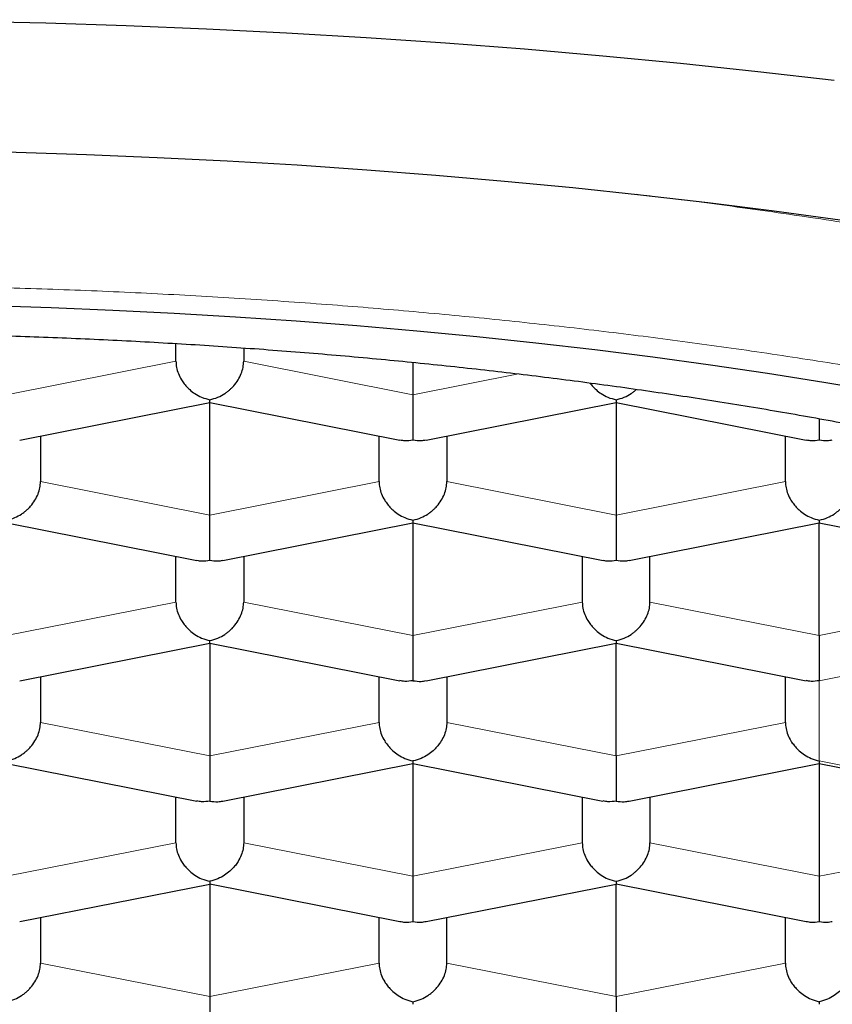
# Model space of a CAD drawing. Header units: millimetres. Extents: x 8 to 701, y 12 to 648.
# Tile 194 of 205: x 331.6 to 334.6, y 588.04 to 591.67. Entities that reach past the tile are written whole.
import ezdxf

# ---------------------------------------------------------------- set-up
doc = ezdxf.new("R2010")
doc.units = ezdxf.units.MM

msp = doc.modelspace()

# ---------------------------------------------------------------- linework, layer by layer
at = {"color": 7, "linetype": 'Continuous', "lineweight": 30}
for p, q in [((332.1735, 590.4099), (332.1735, 590.4753)), ((332.4235, 590.4591), (332.4235, 590.4099)), ((333.0485, 590.4057), (333.0485, 590.2865)), ((331.5966, 590.1192), (332.2988, 590.2578)), ((332.2985, 589.8422), (332.2985, 590.2578)), ((332.2986, 590.2578), (333.0004, 590.1192)), ((333.0966, 590.1192), (333.7984, 590.2578)), ((333.7982, 590.2578), (334.5004, 590.1192)), ((333.7985, 590.2578), (333.7985, 589.8422)), ((331.6735, 590.1344), (331.6735, 589.9656)), ((332.9235, 589.9656), (332.9235, 590.1344)), ((333.1735, 590.1344), (333.1735, 589.9656)), ((334.4235, 589.9656), (334.4235, 590.1344)), ((331.5486, 589.8135), (332.2504, 589.6749)), ((332.3466, 589.6749), (333.0484, 589.8135)), ((333.0482, 589.8135), (333.7504, 589.6749)), ((333.0485, 589.8135), (333.0485, 589.3979)), ((333.8466, 589.6749), (334.5484, 589.8135)), ((334.5482, 589.8135), (335.2504, 589.6749)), ((334.5485, 589.3979), (334.5485, 589.8135)), ((332.1735, 589.5213), (332.1735, 589.6901)), ((332.4235, 589.6901), (332.4235, 589.5213)), ((333.6735, 589.6901), (333.6735, 589.5213)), ((333.9235, 589.5213), (333.9235, 589.6901)), ((331.5966, 589.2306), (332.2988, 589.3693)), ((332.2985, 589.3692), (332.2985, 588.9536)), ((332.2986, 589.3692), (333, 589.2307)), ((333.0966, 589.2306), (333.7984, 589.3692)), ((333.7982, 589.3693), (334.5, 589.2307)), ((333.7985, 588.9536), (333.7985, 589.3692)), ((331.6735, 589.2458), (331.6735, 589.077)), ((332.9235, 589.077), (332.9235, 589.2458)), ((333.1735, 589.2458), (333.1735, 589.077)), ((334.4235, 589.077), (334.4235, 589.2458)), ((331.5482, 588.925), (332.25, 588.7864)), ((332.3466, 588.7863), (333.0484, 588.9249)), ((333.0482, 588.925), (333.75, 588.7864)), ((333.0485, 588.9249), (333.0485, 588.5093)), ((333.8466, 588.7863), (334.5484, 588.9249)), ((334.5482, 588.925), (335.2504, 588.7863)), ((334.5485, 588.9249), (334.5485, 588.5093)), ((332.1735, 588.6327), (332.1735, 588.8015)), ((332.4235, 588.8015), (332.4235, 588.6327)), ((333.6735, 588.8015), (333.6735, 588.6327)), ((333.9235, 588.8015), (333.9235, 588.6327)), ((331.5966, 588.342), (332.2984, 588.4806)), ((332.2982, 588.4807), (333.0004, 588.342)), ((332.2985, 588.4806), (332.2985, 588.065)), ((333.0966, 588.342), (333.7984, 588.4806)), ((333.7982, 588.4807), (334.5004, 588.342)), ((333.7985, 588.065), (333.7985, 588.4806)), ((331.6735, 588.3572), (331.6735, 588.1884)), ((332.9235, 588.1884), (332.9235, 588.3572)), ((333.1735, 588.1884), (333.1735, 588.3572)), ((334.4235, 588.1884), (334.4235, 588.3572))]:
    msp.add_line(p, q, dxfattribs=at)
at = {"color": 252, "linetype": 'Continuous', "lineweight": 0}
for p, q in [((331.5485, 590.2865), (332.1735, 590.4099)), ((332.4235, 590.4099), (333.0485, 590.2865)), ((333.4383, 590.3634), (333.0485, 590.2865)), ((332.2985, 589.8422), (331.6735, 589.9656)), ((332.2985, 589.8422), (332.9235, 589.9656)), ((333.1735, 589.9656), (333.7985, 589.8422)), ((334.4235, 589.9656), (333.7985, 589.8422)), ((331.5485, 589.3979), (332.1735, 589.5213)), ((332.4235, 589.5213), (333.0485, 589.3979)), ((333.6735, 589.5213), (333.0485, 589.3979)), ((333.9235, 589.5213), (334.5485, 589.3979)), ((334.5485, 589.3979), (335.1735, 589.5213)), ((334.5485, 589.231), (335.2985, 589.3791)), ((334.5485, 588.9348), (334.5485, 589.231)), ((331.6735, 589.077), (332.2985, 588.9536)), ((332.9235, 589.077), (332.2985, 588.9536)), ((333.7985, 588.9536), (333.1735, 589.077)), ((333.7985, 588.9536), (334.4235, 589.077)), ((335.2985, 588.7867), (334.5485, 588.9348)), ((331.5485, 588.5093), (332.1735, 588.6327)), ((333.0485, 588.5093), (332.4235, 588.6327)), ((333.6735, 588.6327), (333.0485, 588.5093)), ((333.9235, 588.6327), (334.5485, 588.5093)), ((335.1735, 588.6327), (334.5485, 588.5093)), ((331.6735, 588.1884), (332.2985, 588.065)), ((332.2985, 588.065), (332.9235, 588.1884)), ((333.1735, 588.1884), (333.7985, 588.065)), ((333.7985, 588.065), (334.4235, 588.1884))]:
    msp.add_line(p, q, dxfattribs=at)
at = {"color": 7, "linetype": 'Continuous', "lineweight": 30, "flags": 128}
for points in [[(329.3105, 591.6372), (329.6069, 591.6492), (329.9041, 591.6585), (330.2019, 591.6652), (330.5001, 591.6692), (330.7985, 591.6705), (331.0969, 591.6692), (331.3952, 591.6652), (331.693, 591.6585), (331.9901, 591.6492), (332.2865, 591.6372), (332.5819, 591.6225), (332.876, 591.6052), (333.1687, 591.5853), (333.4598, 591.5628), (333.7491, 591.5377), (334.0363, 591.51), (334.3213, 591.4797), (334.6039, 591.4469)], [(329.2342, 591.1496), (329.4933, 591.1624), (329.7532, 591.173), (330.0139, 591.1811), (330.2752, 591.187), (330.5368, 591.1905), (330.7985, 591.1917), (331.0603, 591.1905), (331.3219, 591.187), (331.5831, 591.1811), (331.8438, 591.173), (332.1038, 591.1624), (332.3629, 591.1496), (332.6209, 591.1344), (332.8776, 591.1169), (333.133, 591.0972), (333.3867, 591.0751), (333.6387, 591.0508), (333.8887, 591.0243), (334.1366, 590.9955), (334.3822, 590.9645), (334.6254, 590.9313)], [(334.7709, 590.297), (334.5655, 590.3317), (334.3575, 590.3645), (334.147, 590.3954), (333.9342, 590.4244), (333.7193, 590.4516), (333.5024, 590.4767), (333.2837, 590.5), (333.0632, 590.5212), (332.8412, 590.5405), (332.6177, 590.5578), (332.3931, 590.5731), (332.1673, 590.5864), (331.9406, 590.5976), (331.7131, 590.6068), (331.485, 590.614)]]:
    msp.add_lwpolyline(points, dxfattribs=at)
at = {"color": 252, "linetype": 'Continuous', "lineweight": 0}
for points, knots in [([(333.8734, 591.026), (333.9411, 591.0179), (334.1105, 590.9978), (334.3833, 590.9606), (334.6916, 590.9147), (335.0006, 590.8639), (335.3039, 590.8094), (335.6012, 590.751), (335.892, 590.689), (336.1706, 590.6246), (336.437, 590.5582), (336.6914, 590.49), (336.9388, 590.4189), (337.1789, 590.3449), (337.416, 590.2666), (337.6493, 590.1838), (337.878, 590.0964), (338.0972, 590.0063), (338.3065, 589.9135), (338.5058, 589.8181), (338.6912, 589.7222), (338.863, 589.6259), (339.0218, 589.5297), (339.1707, 589.4316), (339.3097, 589.3318), (339.4411, 589.2284), (339.5641, 589.1214), (339.6776, 589.0107), (339.7793, 588.8988), (339.8689, 588.7856), (339.9462, 588.6714), (340.0101, 588.5585), (340.0612, 588.4471), (340.1002, 588.3374), (340.1279, 588.2273), (340.1453, 588.1169), (340.1474, 588.0432), (340.1485, 588.0064)], [0, 0, 0, 0, 0.018613, 0.04658, 0.076242, 0.105904, 0.135566, 0.165228, 0.19489, 0.224551, 0.252518, 0.280486, 0.308453, 0.33642, 0.364387, 0.394049, 0.423711, 0.453372, 0.483034, 0.512696, 0.542358, 0.570325, 0.598292, 0.626259, 0.654226, 0.682193, 0.711855, 0.741517, 0.771179, 0.800841, 0.830503, 0.860165, 0.888132, 0.916099, 0.944066, 0.972033, 1, 1, 1, 1]), ([(321.8485, 587.6305), (321.8496, 587.668), (321.8519, 587.7427), (321.8705, 587.8547), (321.9003, 587.9663), (321.9424, 588.0776), (321.9964, 588.1884), (322.0609, 588.2964), (322.135, 588.4013), (322.218, 588.5031), (322.3112, 588.6039), (322.4147, 588.7036), (322.5306, 588.8042), (322.6592, 588.9052), (322.8011, 589.0063), (322.9537, 589.1055), (323.1169, 589.2028), (323.2906, 589.298), (323.4709, 589.3893), (323.6568, 589.4766), (323.8472, 589.5598), (324.046, 589.6407), (324.2532, 589.7192), (324.4726, 589.7969), (324.7045, 589.8734), (324.9487, 589.9482), (325.2007, 590.0199), (325.4604, 590.0884), (325.7276, 590.1537), (325.9965, 590.2144), (326.2659, 590.2707), (326.5351, 590.3227), (326.8094, 590.3714), (327.0888, 590.4169), (327.3786, 590.46), (327.6785, 590.5003), (327.988, 590.5375), (328.301, 590.5708), (328.6176, 590.6001), (328.9375, 590.6255), (329.2538, 590.6465), (329.5656, 590.6632), (329.8724, 590.676), (330.1803, 590.6851), (330.4892, 590.6906), (330.805, 590.6924), (331.1269, 590.6904), (331.4543, 590.6842), (331.7806, 590.674), (332.1058, 590.6596), (332.4296, 590.6411), (332.7451, 590.619), (333.0519, 590.5936), (333.3494, 590.5652), (333.644, 590.5333), (333.9356, 590.4979), (334.2295, 590.4582), (334.5248, 590.4142), (334.8204, 590.3657), (335.1104, 590.3135), (335.3948, 590.2576), (335.6735, 590.1982), (335.9405, 590.1365), (336.1957, 590.073), (336.439, 590.0078), (336.6756, 589.9398), (336.9055, 589.869), (337.1328, 589.794), (337.3565, 589.7147), (337.5754, 589.6312), (337.7851, 589.545), (337.9854, 589.4563), (338.1763, 589.3649), (338.354, 589.273), (338.5186, 589.1809), (338.6705, 589.0889), (338.8129, 588.9951), (338.9459, 588.8995), (339.0717, 588.8004), (339.1894, 588.6979), (339.298, 588.5921), (339.3951, 588.485), (339.4807, 588.3767), (339.5547, 588.2672), (339.6158, 588.159), (339.6646, 588.0524), (339.702, 587.9476), (339.7285, 587.8423), (339.7452, 587.7365), (339.7474, 587.6659), (339.7485, 587.6305)], [0, 0, 0, 0, 0.011676, 0.02333, 0.034978, 0.046636, 0.058319, 0.070013, 0.08101, 0.091995, 0.10298, 0.113979, 0.125005, 0.136686, 0.148342, 0.15999, 0.171644, 0.18332, 0.19501, 0.206006, 0.216989, 0.227971, 0.238966, 0.249988, 0.261666, 0.273322, 0.28497, 0.296627, 0.308308, 0.320003, 0.331002, 0.341988, 0.352975, 0.363976, 0.375004, 0.386689, 0.398349, 0.41, 0.421657, 0.433337, 0.44503, 0.456029, 0.467013, 0.477997, 0.488993, 0.500014, 0.51169, 0.523343, 0.534989, 0.546644, 0.558322, 0.570011, 0.581005, 0.591987, 0.60297, 0.613969, 0.624995, 0.636674, 0.64833, 0.659979, 0.671635, 0.683315, 0.695009, 0.706008, 0.716993, 0.727978, 0.738974, 0.749995, 0.761679, 0.773336, 0.784984, 0.796638, 0.808313, 0.820004, 0.831001, 0.841985, 0.85297, 0.863967, 0.874991, 0.886667, 0.898323, 0.909973, 0.921635, 0.933323, 0.94501, 0.955999, 0.966979, 0.977964, 0.988967, 1, 1, 1, 1])]:
    msp.add_open_spline(points, degree=3, knots=knots, dxfattribs=at)
at = {"color": 7, "linetype": 'Continuous', "lineweight": 30}
for points, knots in [([(322.7735, 587.7715), (322.7743, 587.8011), (322.776, 587.8604), (322.7891, 587.9492), (322.81, 588.0378), (322.8394, 588.1261), (322.8771, 588.2141), (322.9232, 588.3015), (322.9775, 588.3885), (323.0401, 588.4748), (323.1107, 588.5603), (323.1901, 588.6458), (323.2785, 588.7311), (323.3761, 588.8162), (323.4818, 588.9001), (323.5957, 588.9828), (323.7174, 589.064), (323.847, 589.1439), (323.9843, 589.2222), (324.1291, 589.2989), (324.2812, 589.3739), (324.4421, 589.4479), (324.6118, 589.5206), (324.7904, 589.592), (324.9761, 589.6613), (325.1685, 589.7283), (325.3656, 589.7925), (325.567, 589.8537), (325.7723, 589.912), (325.9832, 589.968), (326.1994, 590.0216), (326.4227, 590.0731), (326.6532, 590.1225), (326.8908, 590.1696), (327.1331, 590.2139), (327.3795, 590.2554), (327.6276, 590.2935), (327.8768, 590.3285), (328.127, 590.3602), (328.3802, 590.3892), (328.6361, 590.4152), (328.8967, 590.4385), (329.162, 590.459), (329.4318, 590.4766), (329.7033, 590.491), (329.976, 590.5022), (330.247, 590.5101), (330.5161, 590.5149), (330.7829, 590.5166), (331.0499, 590.5152), (331.3165, 590.5109), (331.585, 590.5034), (331.8552, 590.4927), (332.1269, 590.4788), (332.397, 590.4617), (332.6652, 590.4414), (332.9287, 590.4182), (333.1871, 590.3923), (333.4406, 590.3637), (333.6912, 590.3322), (333.9386, 590.2979), (334.1847, 590.2605), (334.4294, 590.2199), (334.6722, 590.1759), (334.9105, 590.1292), (335.144, 590.0797), (335.3701, 590.028), (335.5889, 589.9743), (335.8004, 589.9185), (336.0064, 589.8604), (336.2066, 589.8001), (336.4027, 589.7369), (336.5942, 589.6708), (336.7808, 589.6018), (336.9604, 589.5307), (337.1328, 589.4575), (337.2962, 589.3832), (337.4506, 589.3076), (337.5963, 589.2311), (337.7345, 589.153), (337.865, 589.0733), (337.9888, 588.9915), (338.1055, 588.9075), (338.2149, 588.8213), (338.3156, 588.7339), (338.4075, 588.6454), (338.4918, 588.5544), (338.5678, 588.4611), (338.6351, 588.3655), (338.6923, 588.269), (338.7397, 588.1713), (338.777, 588.0724), (338.8037, 587.9723), (338.8204, 587.872), (338.8225, 587.805), (338.8235, 587.7715)], [0, 0, 0, 0, 0.0103035, 0.0206151, 0.0309295, 0.0412411, 0.0515446, 0.0618481, 0.0721597, 0.082474, 0.0927856, 0.1030891, 0.1136757, 0.124271, 0.1348692, 0.1454645, 0.156051, 0.1666301, 0.177218, 0.1878088, 0.1983967, 0.2089758, 0.219862, 0.2307579, 0.2416569, 0.2525527, 0.2634389, 0.274018, 0.2846059, 0.2951967, 0.3057846, 0.3163637, 0.3272499, 0.3381458, 0.3490448, 0.3599406, 0.3708268, 0.3814059, 0.3919938, 0.4025846, 0.4131725, 0.4237516, 0.4346378, 0.4455336, 0.4564327, 0.4673285, 0.4782147, 0.4887938, 0.4993817, 0.5099725, 0.5205604, 0.5311395, 0.5420257, 0.5529215, 0.5638206, 0.5747164, 0.5856026, 0.5961817, 0.6067696, 0.6173604, 0.6279483, 0.6385274, 0.6494136, 0.6603094, 0.6712084, 0.6821043, 0.6929905, 0.7035696, 0.7141575, 0.7247483, 0.7353362, 0.7459153, 0.7568015, 0.7676973, 0.7785963, 0.7894922, 0.8003784, 0.8109575, 0.8215454, 0.8321362, 0.8427241, 0.8533032, 0.8641894, 0.8750852, 0.8859842, 0.8968801, 0.9077663, 0.9191702, 0.9305815, 0.9419928, 0.9533967, 0.9650436, 0.9766983, 0.9883531, 1, 1, 1, 1]), ([(332.1735, 590.4099), (332.174, 590.4024), (332.1748, 590.3871), (332.182, 590.3637), (332.1909, 590.346), (332.1989, 590.3338), (332.2042, 590.3265), (332.2124, 590.3167), (332.2252, 590.3039), (332.2445, 590.289), (332.2696, 590.2753), (332.2884, 590.2704), (332.2985, 590.2677)], [0, 0, 0, 0, 0.111298, 0.227117, 0.348661, 0.390702, 0.433531, 0.477182, 0.573703, 0.692933, 0.835009, 1, 1, 1, 1]), ([(332.2985, 590.2677), (332.3086, 590.2704), (332.3275, 590.2753), (332.3492, 590.2872), (332.3636, 590.2975), (332.3726, 590.305), (332.3802, 590.3123), (332.3909, 590.3237), (332.4034, 590.3405), (332.415, 590.3637), (332.4222, 590.3871), (332.4231, 590.4024), (332.4235, 590.4099)], [0, 0, 0, 0, 0.16497, 0.307043, 0.369569, 0.426389, 0.477525, 0.523007, 0.65131, 0.772854, 0.888682, 1, 1, 1, 1]), ([(333.7016, 590.3302), (333.7025, 590.329), (333.7052, 590.3253), (333.7125, 590.3167), (333.7251, 590.3038), (333.7445, 590.289), (333.7696, 590.2753), (333.7884, 590.2704), (333.7985, 590.2677)], [0, 0, 0, 0, 0.036067, 0.110345, 0.274591, 0.477478, 0.719243, 1, 1, 1, 1]), ([(333.7985, 590.2677), (333.8086, 590.2704), (333.8275, 590.2753), (333.8492, 590.2872), (333.8636, 590.2975), (333.8703, 590.3029), (333.8735, 590.306), (333.8739, 590.3064)], [0, 0, 0, 0, 0.380374, 0.707953, 0.85212, 0.983131, 1, 1, 1, 1]), ([(332.2987, 590.2584), (332.2987, 590.2584), (332.2987, 590.2585), (332.2986, 590.2642), (332.2985, 590.2677)], [0, 0, 0, 0, 0.3881897, 1, 1, 1, 1]), ([(333.0485, 590.2865), (333.0485, 590.2789), (333.0485, 590.2635), (333.0484, 590.2386), (333.0485, 590.2192), (333.0485, 590.2054), (333.0485, 590.1971), (333.0485, 590.1856), (333.0484, 590.1703), (333.0482, 590.1516), (333.0484, 590.1329), (333.0485, 590.1243), (333.0485, 590.1196)], [0, 0, 0, 0, 0.111298, 0.227117, 0.348661, 0.390702, 0.433531, 0.477182, 0.573703, 0.692933, 0.835009, 1, 1, 1, 1]), ([(333.7985, 590.2677), (333.7985, 590.2642), (333.7984, 590.2585), (333.7983, 590.2584), (333.7983, 590.2584)], [0, 0, 0, 0, 0.611707, 1, 1, 1, 1]), ([(334.5485, 590.1977), (334.5485, 590.1975), (334.5485, 590.1945), (334.5485, 590.1856), (334.5484, 590.1703), (334.5482, 590.1516), (334.5484, 590.1329), (334.5485, 590.1243), (334.5485, 590.1196)], [0, 0, 0, 0, 0.004877, 0.081558, 0.251118, 0.460571, 0.710158, 1, 1, 1, 1]), ([(333.0005, 590.1197), (333.0065, 590.1186), (333.0219, 590.1156), (333.0384, 590.1181), (333.0485, 590.1196)], [0, 0, 0, 0, 0.385613, 1, 1, 1, 1]), ([(333.0485, 590.1196), (333.0586, 590.1181), (333.0751, 590.1156), (333.0906, 590.1186), (333.0965, 590.1197)], [0, 0, 0, 0, 0.614286, 1, 1, 1, 1]), ([(334.5005, 590.1197), (334.5065, 590.1186), (334.5219, 590.1156), (334.5384, 590.1181), (334.5485, 590.1196)], [0, 0, 0, 0, 0.3856134, 1, 1, 1, 1]), ([(334.5485, 590.1196), (334.5586, 590.1181), (334.5751, 590.1156), (334.5906, 590.1186), (334.5965, 590.1197)], [0, 0, 0, 0, 0.6142862, 1, 1, 1, 1]), ([(331.5485, 589.8234), (331.5586, 589.8261), (331.5775, 589.831), (331.5992, 589.8429), (331.6136, 589.8532), (331.6226, 589.8607), (331.6302, 589.868), (331.6409, 589.8794), (331.6534, 589.8962), (331.665, 589.9194), (331.6722, 589.9428), (331.6731, 589.9581), (331.6735, 589.9656)], [0, 0, 0, 0, 0.16497, 0.307043, 0.369569, 0.426389, 0.477525, 0.523007, 0.65131, 0.772854, 0.888682, 1, 1, 1, 1]), ([(332.9235, 589.9656), (332.924, 589.9581), (332.9248, 589.9429), (332.932, 589.9194), (332.9409, 589.9017), (332.9489, 589.8895), (332.9542, 589.8822), (332.9624, 589.8724), (332.9752, 589.8596), (332.9945, 589.8447), (333.0196, 589.831), (333.0384, 589.8261), (333.0485, 589.8234)], [0, 0, 0, 0, 0.111298, 0.227117, 0.348661, 0.390702, 0.433531, 0.477182, 0.573703, 0.692933, 0.835009, 1, 1, 1, 1]), ([(333.0485, 589.8234), (333.0586, 589.8261), (333.0775, 589.831), (333.0992, 589.8429), (333.1136, 589.8532), (333.1226, 589.8607), (333.1302, 589.868), (333.1409, 589.8794), (333.1534, 589.8962), (333.165, 589.9194), (333.1722, 589.9428), (333.1731, 589.9581), (333.1735, 589.9656)], [0, 0, 0, 0, 0.1649701, 0.3070432, 0.3695691, 0.4263891, 0.4775248, 0.5230066, 0.6513096, 0.7728537, 0.8886823, 1, 1, 1, 1]), ([(334.4235, 589.9656), (334.424, 589.9581), (334.4248, 589.9429), (334.432, 589.9194), (334.4409, 589.9017), (334.4489, 589.8895), (334.4542, 589.8822), (334.4624, 589.8724), (334.4752, 589.8596), (334.4945, 589.8447), (334.5196, 589.831), (334.5384, 589.8261), (334.5485, 589.8234)], [0, 0, 0, 0, 0.111298, 0.227117, 0.348661, 0.390702, 0.433531, 0.477182, 0.573703, 0.692933, 0.835009, 1, 1, 1, 1]), ([(334.5485, 589.8234), (334.5586, 589.8261), (334.5775, 589.831), (334.5992, 589.8429), (334.6136, 589.8532), (334.6226, 589.8607), (334.6302, 589.868), (334.6409, 589.8794), (334.6534, 589.8962), (334.665, 589.9194), (334.6722, 589.9428), (334.6731, 589.9581), (334.6735, 589.9656)], [0, 0, 0, 0, 0.1649701, 0.3070432, 0.3695691, 0.4263891, 0.4775248, 0.5230066, 0.6513096, 0.7728537, 0.8886823, 1, 1, 1, 1]), ([(332.2985, 589.6753), (332.2986, 589.68), (332.2987, 589.6886), (332.2988, 589.7049), (332.2987, 589.718), (332.2987, 589.7272), (332.2986, 589.736), (332.2985, 589.7496), (332.2986, 589.7689), (332.2986, 589.7943), (332.2986, 589.8192), (332.2985, 589.8346), (332.2985, 589.8422)], [0, 0, 0, 0, 0.16497, 0.307043, 0.369569, 0.426389, 0.477525, 0.523007, 0.65131, 0.772854, 0.888682, 1, 1, 1, 1]), ([(333.0485, 589.8234), (333.0485, 589.8199), (333.0484, 589.8142), (333.0483, 589.8141), (333.0483, 589.8141)], [0, 0, 0, 0, 0.614286, 1, 1, 1, 1]), ([(333.7985, 589.8422), (333.7985, 589.8346), (333.7985, 589.8192), (333.7984, 589.7943), (333.7985, 589.7749), (333.7985, 589.7611), (333.7985, 589.7528), (333.7985, 589.7413), (333.7984, 589.726), (333.7982, 589.7073), (333.7984, 589.6886), (333.7985, 589.68), (333.7985, 589.6753)], [0, 0, 0, 0, 0.111298, 0.227117, 0.348661, 0.390702, 0.433531, 0.477182, 0.573703, 0.692933, 0.835009, 1, 1, 1, 1]), ([(334.5485, 589.8234), (334.5485, 589.8199), (334.5484, 589.8142), (334.5483, 589.8141), (334.5483, 589.8141)], [0, 0, 0, 0, 0.614286, 1, 1, 1, 1]), ([(332.2505, 589.6754), (332.2565, 589.6743), (332.2719, 589.6713), (332.2884, 589.6738), (332.2985, 589.6753)], [0, 0, 0, 0, 0.385613, 1, 1, 1, 1]), ([(332.2985, 589.6753), (332.3086, 589.6738), (332.3251, 589.6713), (332.3406, 589.6743), (332.3465, 589.6754)], [0, 0, 0, 0, 0.6142862, 1, 1, 1, 1]), ([(333.7505, 589.6754), (333.7565, 589.6743), (333.7719, 589.6713), (333.7884, 589.6738), (333.7985, 589.6753)], [0, 0, 0, 0, 0.385613, 1, 1, 1, 1]), ([(333.7985, 589.6753), (333.8086, 589.6738), (333.8251, 589.6713), (333.8406, 589.6743), (333.8465, 589.6754)], [0, 0, 0, 0, 0.614286, 1, 1, 1, 1]), ([(332.1735, 589.5213), (332.174, 589.5138), (332.1748, 589.4986), (332.182, 589.4751), (332.1909, 589.4574), (332.1989, 589.4452), (332.2042, 589.438), (332.2124, 589.4281), (332.2252, 589.4153), (332.2445, 589.4004), (332.2696, 589.3867), (332.2884, 589.3818), (332.2985, 589.3791)], [0, 0, 0, 0, 0.1112981, 0.2271171, 0.3486611, 0.390702, 0.4335313, 0.4771817, 0.573703, 0.6929329, 0.8350093, 1, 1, 1, 1]), ([(332.2985, 589.3791), (332.3086, 589.3818), (332.3275, 589.3867), (332.3492, 589.3986), (332.3636, 589.4089), (332.3726, 589.4164), (332.3802, 589.4237), (332.3909, 589.4352), (332.4034, 589.4519), (332.415, 589.4751), (332.4222, 589.4986), (332.4231, 589.5138), (332.4235, 589.5213)], [0, 0, 0, 0, 0.16497, 0.307043, 0.369569, 0.426389, 0.477525, 0.523007, 0.65131, 0.772854, 0.888682, 1, 1, 1, 1]), ([(333.6735, 589.5213), (333.674, 589.5138), (333.6748, 589.4986), (333.682, 589.4751), (333.6909, 589.4574), (333.6989, 589.4452), (333.7042, 589.438), (333.7124, 589.4281), (333.7252, 589.4153), (333.7445, 589.4004), (333.7696, 589.3867), (333.7884, 589.3818), (333.7985, 589.3791)], [0, 0, 0, 0, 0.111298, 0.227117, 0.348661, 0.390702, 0.433531, 0.477182, 0.573703, 0.692933, 0.835009, 1, 1, 1, 1]), ([(333.7985, 589.3791), (333.8086, 589.3818), (333.8275, 589.3867), (333.8492, 589.3986), (333.8636, 589.4089), (333.8726, 589.4164), (333.8802, 589.4237), (333.8909, 589.4352), (333.9034, 589.4519), (333.915, 589.4751), (333.9222, 589.4986), (333.9231, 589.5138), (333.9235, 589.5213)], [0, 0, 0, 0, 0.16497, 0.307043, 0.369569, 0.426389, 0.477525, 0.523007, 0.65131, 0.772854, 0.888682, 1, 1, 1, 1]), ([(333.0485, 589.3979), (333.0485, 589.3903), (333.0485, 589.3749), (333.0484, 589.35), (333.0485, 589.3306), (333.0485, 589.3168), (333.0485, 589.3085), (333.0485, 589.297), (333.0484, 589.2817), (333.0482, 589.263), (333.0484, 589.2443), (333.0485, 589.2357), (333.0485, 589.231)], [0, 0, 0, 0, 0.1112981, 0.2271171, 0.3486611, 0.390702, 0.4335313, 0.4771817, 0.573703, 0.6929329, 0.8350093, 1, 1, 1, 1]), ([(334.5485, 589.3979), (334.5485, 589.3903), (334.5485, 589.3749), (334.5484, 589.35), (334.5485, 589.3306), (334.5485, 589.3168), (334.5485, 589.3085), (334.5485, 589.297), (334.5484, 589.2817), (334.5482, 589.263), (334.5484, 589.2443), (334.5485, 589.2357), (334.5485, 589.231)], [0, 0, 0, 0, 0.111299, 0.227118, 0.348662, 0.390702, 0.433532, 0.477182, 0.573704, 0.692934, 0.83501, 1, 1, 1, 1]), ([(332.2987, 589.3698), (332.2987, 589.3698), (332.2987, 589.3699), (332.2986, 589.3756), (332.2985, 589.3791)], [0, 0, 0, 0, 0.385613, 1, 1, 1, 1]), ([(333.7985, 589.3791), (333.7985, 589.3756), (333.7984, 589.3699), (333.7983, 589.3698), (333.7983, 589.3698)], [0, 0, 0, 0, 0.614286, 1, 1, 1, 1]), ([(333.0485, 589.231), (333.0384, 589.2296), (333.0217, 589.2271), (333.0061, 589.2301), (333.0001, 589.2313)], [0, 0, 0, 0, 0.611707, 1, 1, 1, 1]), ([(333.0485, 589.231), (333.0586, 589.2295), (333.0751, 589.227), (333.0906, 589.23), (333.0965, 589.2311)], [0, 0, 0, 0, 0.614286, 1, 1, 1, 1]), ([(334.5485, 589.231), (334.5384, 589.2296), (334.5217, 589.2271), (334.5061, 589.2301), (334.5001, 589.2313)], [0, 0, 0, 0, 0.611708, 1, 1, 1, 1]), ([(331.5485, 588.9348), (331.5586, 588.9375), (331.5775, 588.9424), (331.5992, 588.9543), (331.6136, 588.9646), (331.6226, 588.9721), (331.6302, 588.9794), (331.6409, 588.9909), (331.6534, 589.0076), (331.665, 589.0308), (331.6722, 589.0543), (331.6731, 589.0695), (331.6735, 589.077)], [0, 0, 0, 0, 0.16497, 0.307043, 0.369569, 0.426389, 0.477525, 0.523007, 0.65131, 0.772854, 0.888682, 1, 1, 1, 1]), ([(332.9235, 589.077), (332.924, 589.0695), (332.9248, 589.0543), (332.932, 589.0308), (332.9409, 589.0131), (332.9489, 589.0009), (332.9542, 588.9937), (332.9624, 588.9838), (332.9752, 588.971), (332.9945, 588.9561), (333.0196, 588.9424), (333.0384, 588.9375), (333.0485, 588.9348)], [0, 0, 0, 0, 0.111298, 0.227117, 0.348661, 0.390702, 0.433531, 0.477182, 0.573703, 0.692933, 0.835009, 1, 1, 1, 1]), ([(333.1735, 589.077), (333.1731, 589.0695), (333.1722, 589.0543), (333.1649, 589.0308), (333.1561, 589.0131), (333.1482, 589.0009), (333.1428, 588.9937), (333.1346, 588.9838), (333.1217, 588.9711), (333.1022, 588.9563), (333.0773, 588.9425), (333.0586, 588.9375), (333.0485, 588.9348)], [0, 0, 0, 0, 0.111298, 0.227117, 0.348661, 0.390702, 0.433531, 0.477182, 0.573703, 0.692933, 0.835009, 1, 1, 1, 1]), ([(334.4235, 589.077), (334.424, 589.0695), (334.4248, 589.0543), (334.432, 589.0308), (334.4409, 589.0131), (334.4489, 589.0009), (334.4542, 588.9937), (334.4624, 588.9838), (334.4752, 588.971), (334.4945, 588.9561), (334.5196, 588.9424), (334.5384, 588.9375), (334.5485, 588.9348)], [0, 0, 0, 0, 0.111298, 0.227117, 0.348661, 0.390702, 0.433531, 0.477182, 0.573703, 0.692933, 0.835009, 1, 1, 1, 1]), ([(332.2985, 588.9536), (332.2985, 588.946), (332.2985, 588.9306), (332.2984, 588.9057), (332.2985, 588.8863), (332.2985, 588.8725), (332.2985, 588.8642), (332.2985, 588.8527), (332.2984, 588.8374), (332.2982, 588.8187), (332.2984, 588.8), (332.2985, 588.7914), (332.2985, 588.7867)], [0, 0, 0, 0, 0.111298, 0.227117, 0.348661, 0.390702, 0.433531, 0.477182, 0.573703, 0.692933, 0.835009, 1, 1, 1, 1]), ([(333.7985, 588.9536), (333.7985, 588.946), (333.7985, 588.9306), (333.7984, 588.9057), (333.7985, 588.8863), (333.7985, 588.8725), (333.7985, 588.8642), (333.7985, 588.8527), (333.7984, 588.8374), (333.7982, 588.8187), (333.7984, 588.8), (333.7985, 588.7914), (333.7985, 588.7867)], [0, 0, 0, 0, 0.111298, 0.227117, 0.348661, 0.390702, 0.433531, 0.477182, 0.573703, 0.692933, 0.835009, 1, 1, 1, 1]), ([(333.0485, 588.9348), (333.0485, 588.9313), (333.0484, 588.9256), (333.0483, 588.9255), (333.0483, 588.9255)], [0, 0, 0, 0, 0.614286, 1, 1, 1, 1]), ([(334.5485, 588.9348), (334.5485, 588.9313), (334.5484, 588.9256), (334.5483, 588.9255), (334.5483, 588.9255)], [0, 0, 0, 0, 0.611709, 1, 1, 1, 1]), ([(332.2985, 588.7867), (332.2884, 588.7853), (332.2717, 588.7828), (332.2561, 588.7858), (332.2501, 588.787)], [0, 0, 0, 0, 0.611707, 1, 1, 1, 1]), ([(332.2985, 588.7867), (332.3086, 588.7852), (332.3251, 588.7827), (332.3406, 588.7857), (332.3465, 588.7868)], [0, 0, 0, 0, 0.614286, 1, 1, 1, 1]), ([(333.7985, 588.7867), (333.7884, 588.7853), (333.7717, 588.7828), (333.7561, 588.7858), (333.7501, 588.787)], [0, 0, 0, 0, 0.611707, 1, 1, 1, 1]), ([(333.7985, 588.7867), (333.8086, 588.7852), (333.8251, 588.7827), (333.8406, 588.7857), (333.8465, 588.7868)], [0, 0, 0, 0, 0.614286, 1, 1, 1, 1]), ([(332.1735, 588.6327), (332.174, 588.6252), (332.1748, 588.61), (332.182, 588.5865), (332.1909, 588.5688), (332.1989, 588.5566), (332.2042, 588.5494), (332.2124, 588.5395), (332.2252, 588.5267), (332.2445, 588.5118), (332.2696, 588.4981), (332.2884, 588.4932), (332.2985, 588.4905)], [0, 0, 0, 0, 0.111298, 0.227117, 0.348661, 0.390702, 0.433531, 0.477182, 0.573703, 0.692933, 0.835009, 1, 1, 1, 1]), ([(332.4235, 588.6327), (332.4231, 588.6252), (332.4222, 588.61), (332.4149, 588.5866), (332.4061, 588.5688), (332.3982, 588.5566), (332.3928, 588.5494), (332.3846, 588.5395), (332.3717, 588.5268), (332.3522, 588.512), (332.3273, 588.4982), (332.3086, 588.4932), (332.2985, 588.4905)], [0, 0, 0, 0, 0.111298, 0.227117, 0.348661, 0.390702, 0.433531, 0.477182, 0.573703, 0.692933, 0.835009, 1, 1, 1, 1]), ([(333.6735, 588.6327), (333.674, 588.6252), (333.6748, 588.61), (333.682, 588.5865), (333.6909, 588.5688), (333.6989, 588.5566), (333.7042, 588.5494), (333.7124, 588.5395), (333.7252, 588.5267), (333.7445, 588.5118), (333.7696, 588.4981), (333.7884, 588.4932), (333.7985, 588.4905)], [0, 0, 0, 0, 0.111298, 0.227117, 0.348661, 0.390702, 0.433531, 0.477182, 0.573703, 0.692933, 0.835009, 1, 1, 1, 1]), ([(333.7985, 588.4905), (333.8086, 588.4932), (333.8275, 588.4981), (333.8492, 588.51), (333.8636, 588.5203), (333.8726, 588.5278), (333.8802, 588.5351), (333.8909, 588.5466), (333.9034, 588.5633), (333.915, 588.5865), (333.9222, 588.61), (333.9231, 588.6252), (333.9235, 588.6327)], [0, 0, 0, 0, 0.16497, 0.307043, 0.369569, 0.426389, 0.477525, 0.523007, 0.65131, 0.772854, 0.888682, 1, 1, 1, 1]), ([(333.0485, 588.5093), (333.0485, 588.5017), (333.0485, 588.4863), (333.0484, 588.4614), (333.0485, 588.442), (333.0485, 588.4282), (333.0485, 588.4199), (333.0485, 588.4084), (333.0484, 588.3931), (333.0482, 588.3745), (333.0484, 588.3557), (333.0485, 588.3471), (333.0485, 588.3424)], [0, 0, 0, 0, 0.1112981, 0.2271171, 0.3486611, 0.390702, 0.4335313, 0.4771817, 0.573703, 0.6929329, 0.8350093, 1, 1, 1, 1]), ([(334.5485, 588.5093), (334.5485, 588.5017), (334.5485, 588.4863), (334.5484, 588.4614), (334.5485, 588.442), (334.5485, 588.4282), (334.5485, 588.4199), (334.5485, 588.4084), (334.5484, 588.3931), (334.5482, 588.3745), (334.5484, 588.3557), (334.5485, 588.3471), (334.5485, 588.3424)], [0, 0, 0, 0, 0.111298, 0.227117, 0.348661, 0.390702, 0.433531, 0.477182, 0.573703, 0.692933, 0.835009, 1, 1, 1, 1]), ([(332.2985, 588.4905), (332.2985, 588.487), (332.2984, 588.4813), (332.2983, 588.4812), (332.2983, 588.4812)], [0, 0, 0, 0, 0.6142862, 1, 1, 1, 1]), ([(333.7985, 588.4905), (333.7985, 588.487), (333.7984, 588.4813), (333.7983, 588.4812), (333.7983, 588.4812)], [0, 0, 0, 0, 0.6117069, 1, 1, 1, 1]), ([(333.0005, 588.3425), (333.0065, 588.3414), (333.0219, 588.3384), (333.0384, 588.3409), (333.0485, 588.3424)], [0, 0, 0, 0, 0.3856134, 1, 1, 1, 1]), ([(333.0485, 588.3424), (333.0586, 588.3409), (333.0751, 588.3384), (333.0906, 588.3414), (333.0965, 588.3425)], [0, 0, 0, 0, 0.6142862, 1, 1, 1, 1]), ([(334.5005, 588.3425), (334.5065, 588.3414), (334.5219, 588.3384), (334.5384, 588.3409), (334.5485, 588.3424)], [0, 0, 0, 0, 0.385613, 1, 1, 1, 1]), ([(334.5485, 588.3424), (334.5586, 588.3409), (334.5751, 588.3384), (334.5906, 588.3414), (334.5965, 588.3425)], [0, 0, 0, 0, 0.6142862, 1, 1, 1, 1]), ([(331.5485, 588.0462), (331.5586, 588.0489), (331.5775, 588.0538), (331.5992, 588.0657), (331.6136, 588.076), (331.6226, 588.0835), (331.6302, 588.0908), (331.6409, 588.1023), (331.6534, 588.1191), (331.665, 588.1422), (331.6722, 588.1657), (331.6731, 588.1809), (331.6735, 588.1884)], [0, 0, 0, 0, 0.16497, 0.307043, 0.369569, 0.426389, 0.477525, 0.523007, 0.65131, 0.772854, 0.888682, 1, 1, 1, 1]), ([(332.9235, 588.1884), (332.924, 588.1809), (332.9248, 588.1657), (332.932, 588.1422), (332.9409, 588.1245), (332.9489, 588.1123), (332.9542, 588.1051), (332.9624, 588.0952), (332.9752, 588.0824), (332.9945, 588.0675), (333.0196, 588.0538), (333.0384, 588.0489), (333.0485, 588.0462)], [0, 0, 0, 0, 0.1112981, 0.2271171, 0.3486611, 0.390702, 0.4335313, 0.4771817, 0.573703, 0.6929329, 0.8350093, 1, 1, 1, 1]), ([(333.0485, 588.0462), (333.0586, 588.0489), (333.0775, 588.0538), (333.0992, 588.0657), (333.1136, 588.076), (333.1226, 588.0835), (333.1302, 588.0908), (333.1409, 588.1023), (333.1534, 588.1191), (333.165, 588.1422), (333.1722, 588.1657), (333.1731, 588.1809), (333.1735, 588.1884)], [0, 0, 0, 0, 0.1649701, 0.3070432, 0.3695691, 0.4263891, 0.4775248, 0.5230066, 0.6513096, 0.7728537, 0.8886823, 1, 1, 1, 1]), ([(334.4235, 588.1884), (334.424, 588.1809), (334.4248, 588.1657), (334.432, 588.1422), (334.4409, 588.1245), (334.4489, 588.1123), (334.4542, 588.1051), (334.4624, 588.0952), (334.4752, 588.0824), (334.4945, 588.0675), (334.5196, 588.0538), (334.5384, 588.0489), (334.5485, 588.0462)], [0, 0, 0, 0, 0.111298, 0.227117, 0.348661, 0.390702, 0.433531, 0.477182, 0.573703, 0.692933, 0.835009, 1, 1, 1, 1]), ([(334.6735, 588.1884), (334.6731, 588.1809), (334.6722, 588.1657), (334.6649, 588.1423), (334.6561, 588.1245), (334.6482, 588.1123), (334.6428, 588.1051), (334.6346, 588.0952), (334.6217, 588.0825), (334.6022, 588.0677), (334.5773, 588.0539), (334.5586, 588.0489), (334.5485, 588.0462)], [0, 0, 0, 0, 0.111298, 0.227117, 0.348661, 0.390702, 0.433531, 0.477182, 0.573703, 0.692933, 0.835009, 1, 1, 1, 1]), ([(332.2985, 588.065), (332.2985, 588.0574), (332.2985, 588.042), (332.2984, 588.0171), (332.2985, 587.9977), (332.2985, 587.9839), (332.2985, 587.9756), (332.2985, 587.9641), (332.2984, 587.9488), (332.2982, 587.9302), (332.2984, 587.9114), (332.2985, 587.9028), (332.2985, 587.8982)], [0, 0, 0, 0, 0.1112981, 0.2271171, 0.3486611, 0.390702, 0.4335313, 0.4771817, 0.573703, 0.6929329, 0.8350093, 1, 1, 1, 1]), ([(333.0485, 588.0462), (333.0485, 588.0427), (333.0484, 588.037), (333.0483, 588.0369), (333.0483, 588.0369)], [0, 0, 0, 0, 0.611707, 1, 1, 1, 1]), ([(333.7985, 588.065), (333.7985, 588.0574), (333.7985, 588.042), (333.7984, 588.0171), (333.7985, 587.9977), (333.7985, 587.9839), (333.7985, 587.9756), (333.7985, 587.9641), (333.7984, 587.9488), (333.7982, 587.9302), (333.7984, 587.9114), (333.7985, 587.9028), (333.7985, 587.8982)], [0, 0, 0, 0, 0.111298, 0.227117, 0.348661, 0.390702, 0.433531, 0.477182, 0.573703, 0.692933, 0.835009, 1, 1, 1, 1]), ([(334.5485, 588.0462), (334.5485, 588.0427), (334.5484, 588.037), (334.5483, 588.0369), (334.5483, 588.0369)], [0, 0, 0, 0, 0.6142862, 1, 1, 1, 1])]:
    msp.add_open_spline(points, degree=3, knots=knots, dxfattribs=at)

doc.saveas('drawing.dxf')
